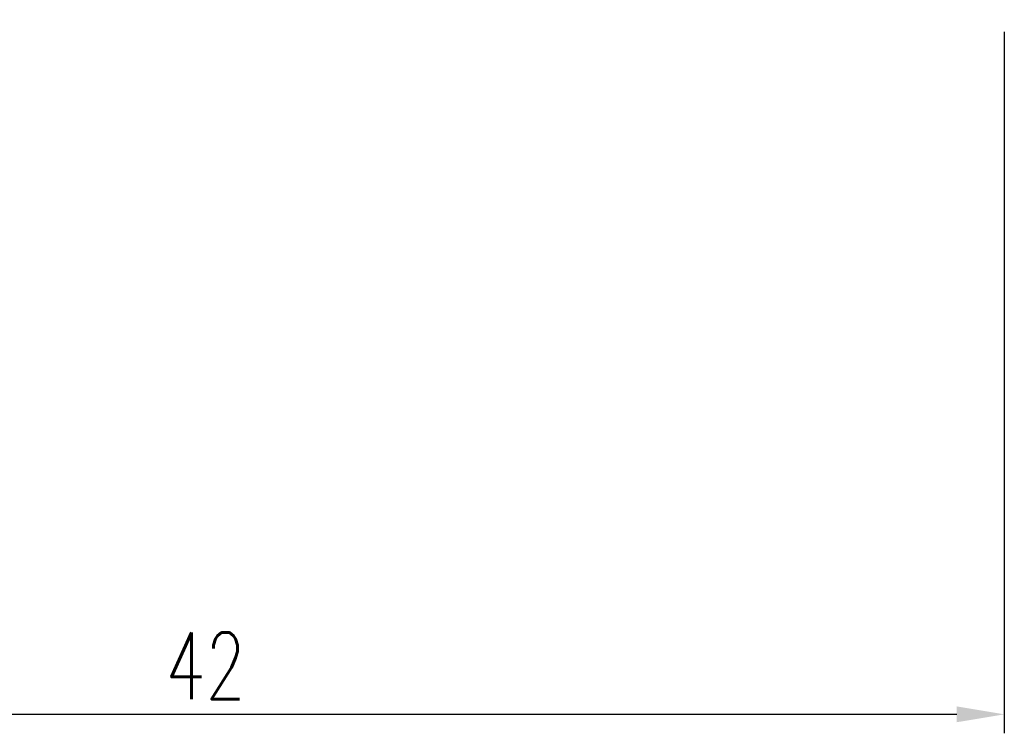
# Model space of a CAD drawing. Header units: millimetres. Extents: x 1 to 121, y 2 to 68.
# Tile 3 of 57: x 87 to 113, y 2 to 21. Entities that reach past the tile are written whole.
import ezdxf

# ---------------------------------------------------------------- set-up
doc = ezdxf.new("R2010")
doc.units = ezdxf.units.MM
doc.header["$LTSCALE"] = 0.1
doc.layers.get('DEFPOINTS').update_dxf_attribs({"linetype": 'CONTINUOUS'})
doc.layers.add('DIM', color=4, linetype='CONTINUOUS')
doc.styles.add('DIM-7', font='SIMPLEX.shx', dxfattribs={"width": 0.7, "bigfont": 'chineset.shx'})
doc.dimstyles.new('CNS', dxfattribs={"dimtxt": 3.5, "dimasz": 2.5, "dimexe": 1, "dimexo": 1.5, "dimgap": 0.09, "dimtad": 0, "dimdsep": 46, "dimtxsty": 'DIM-7', "dimcen": 0.09, "dimclrd": 1, "dimclre": 1, "dimclrt": 4, "dimadec": 0, "dimazin": 0, "dimtfac": 1, "dimtix": 1, "dimtmove": 2, "dimatfit": 3, "dimfxl": 1, "dimtvp": 0.971429, "dimtolj": 1, "dimarcsym": 0})

# ---------------------------------------------------------------- blocks, each defined once
blk = doc.blocks.new('*D4')
at = {"layer": 'DEFPOINTS', "color": 0, "transparency": 16777216}
for p in [(70.643, 22.643), (112.643, 21.643), (112.643, 2.936)]:
    blk.add_point(p, dxfattribs=at)
at = {"layer": 'DIM', "color": 7, "lineweight": -2, "transparency": 16777216}
for p, q in [((70.643, 21.893), (70.643, 2.436)), ((112.643, 20.893), (112.643, 2.436)), ((71.893, 2.936), (111.393, 2.936))]:
    blk.add_line(p, q, dxfattribs=at)
at = {"layer": 'DIM', "color": 7, "transparency": 16777216}
for points in [[(71.893, 3.145), (71.893, 2.728), (70.643, 2.936)], [(111.393, 3.145), (111.393, 2.728), (112.643, 2.936)]]:
    blk.add_solid(points, dxfattribs=at)
at = {"layer": 'DIM', "color": 7, "transparency": 16777216, "insert": (91.643, 4.211), "char_height": 1.75, "attachment_point": 5, "style": 'DIM-7'}
blk.add_mtext('\\A1;42', dxfattribs=at)

msp = doc.modelspace()

# ---------------------------------------------------------------- dimensions: what is measured, and where the dimension line sits
at = {"layer": 'DIM', "color": 7}
dim = msp.add_linear_dim(base=(112.643, 2.936), p1=(70.643, 22.643), p2=(112.643, 21.643), dimstyle='CNS', override={"dimscale": 0.5, "dimgap": 0.8, "dimtad": 1, "dimclrd": 7, "dimclre": 7, "dimclrt": 7, "dimadec": 2, "dimazin": 2, "dimtm": 1e-09, "dimtfac": 0.6, "dimtmove": 1}, dxfattribs=at)
dim.commit()
dim.dimension.update_dxf_attribs({"geometry": '*D4', "text_midpoint": (91.643, 4.211)})

doc.saveas('drawing.dxf')
